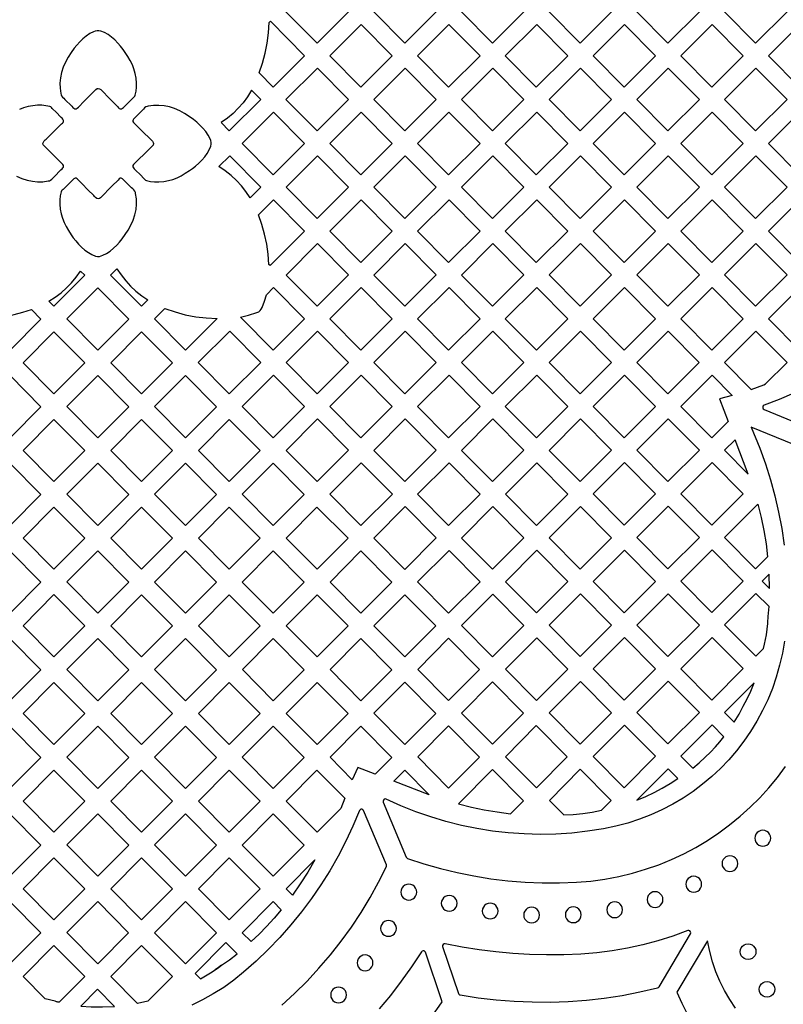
# Model space of a CAD drawing. Header units: millimetres. Extents: x -1358 to 1640, y -1421 to -323.
# Tile 64 of 129: x -201 to -40, y -729 to -521. Entities that reach past the tile are written whole.
import ezdxf

# ---------------------------------------------------------------- set-up
doc = ezdxf.new("R2010")
doc.units = ezdxf.units.MM
doc.layers.add('pattern', color=5, linetype='Continuous')

msp = doc.modelspace()

# ---------------------------------------------------------------- linework, layer by layer
at = {"layer": 'pattern'}
for points in [[(-138.02, -525.78), (-144.57, -519.18), (-137.95, -512.56), (-131.4, -519.16)], [(-119.53, -525.78), (-112.9, -519.16), (-119.44, -512.56), (-126.07, -519.18)], [(-101.03, -525.78), (-94.4, -519.16), (-100.95, -512.56), (-107.57, -519.18)], [(-82.53, -525.78), (-75.9, -519.16), (-82.45, -512.56), (-89.07, -519.18)], [(-64.03, -525.78), (-57.4, -519.16), (-63.95, -512.56), (-70.57, -519.18)], [(-45.53, -525.78), (-38.9, -519.16), (-45.45, -512.56), (-52.07, -519.18)], [(-147.27, -535.03), (-150.23, -532.04), (-149.53, -529.96), (-148.97, -527.87), (-148.55, -525.76), (-148.28, -523.61), (-148.15, -521.41), (-147.86, -521.13), (-140.65, -528.41)], [(-187.12, -538.01), (-184.67, -535.52), (-184.42, -535.34), (-184.16, -535.3), (-183.87, -535.38), (-183.62, -535.55), (-183.42, -535.76), (-183.23, -535.97), (-182, -537.21), (-180.78, -538.45), (-180.16, -539.07), (-180.02, -539.23), (-179.88, -539.39), (-179.72, -539.54), (-179.51, -539.64), (-179.28, -539.63), (-179.05, -539.51), (-178.84, -539.33), (-178.66, -539.15), (-178.52, -539), (-177.64, -538.12), (-176.75, -537.24), (-176.6, -537.11), (-176.46, -536.96), (-176.36, -536.77), (-176.17, -535.91), (-176.1, -535.05), (-176.1, -534.18), (-176.18, -533.13), (-176.36, -532.15), (-176.63, -531.21), (-176.97, -530.31), (-177.4, -529.44), (-177.89, -528.58), (-178.46, -527.72), (-178.91, -527.09), (-179.44, -526.42), (-180.03, -525.75), (-180.67, -525.09), (-181.36, -524.48), (-182.09, -523.95), (-182.84, -523.51), (-183.61, -523.21), (-184.03, -523.13), (-184.41, -523.14), (-184.79, -523.23), (-185.17, -523.36), (-185.95, -523.76), (-186.7, -524.26), (-187.41, -524.86), (-188.07, -525.5), (-188.67, -526.17), (-189.21, -526.82), (-189.89, -527.73), (-190.51, -528.71), (-191.07, -529.75), (-191.54, -530.82), (-191.9, -531.93), (-192.14, -533.06), (-192.24, -534.17), (-192.21, -535.29), (-192.06, -536.39), (-192.01, -536.65), (-191.91, -536.9), (-191.69, -537.17), (-191.44, -537.4), (-191.19, -537.63), (-189.72, -539.09), (-189.5, -539.32), (-189.32, -539.49), (-189.15, -539.61), (-188.99, -539.65), (-188.82, -539.61), (-188.61, -539.48), (-188.35, -539.25)], [(-128.77, -535.03), (-135.32, -528.43), (-128.7, -521.81), (-122.15, -528.41)], [(-110.28, -535.03), (-103.65, -528.41), (-110.2, -521.81), (-116.82, -528.43)], [(-91.78, -535.03), (-85.15, -528.41), (-91.7, -521.81), (-98.32, -528.43)], [(-73.28, -535.03), (-66.65, -528.41), (-73.2, -521.81), (-79.82, -528.43)], [(-54.78, -535.03), (-48.15, -528.41), (-54.7, -521.81), (-61.32, -528.43)], [(-36.28, -535.03), (-29.65, -528.41), (-36.2, -521.81), (-42.82, -528.43)], [(-138.02, -544.28), (-144.57, -537.68), (-137.94, -531.06), (-131.4, -537.66)], [(-119.53, -544.28), (-126.07, -537.68), (-119.45, -531.05), (-112.9, -537.66)], [(-101.03, -544.28), (-94.4, -537.66), (-100.95, -531.06), (-107.57, -537.68)], [(-82.53, -544.28), (-75.9, -537.66), (-82.45, -531.06), (-89.07, -537.68)], [(-64.03, -544.28), (-57.4, -537.66), (-63.95, -531.06), (-70.57, -537.68)], [(-45.53, -544.28), (-38.9, -537.66), (-45.45, -531.06), (-52.07, -537.68)], [(-149.9, -537.66), (-151.87, -535.67), (-152.71, -537.06), (-153.62, -538.34), (-154.62, -539.51), (-155.73, -540.59), (-156.93, -541.59), (-158.26, -542.52), (-156.52, -544.28)], [(-175.23, -543.99), (-172.75, -546.44), (-172.57, -546.69), (-172.52, -546.95), (-172.61, -547.25), (-172.78, -547.5), (-172.98, -547.7), (-173.2, -547.89), (-174.43, -549.12), (-175.67, -550.34), (-176.29, -550.95), (-176.45, -551.1), (-176.62, -551.23), (-176.76, -551.39), (-176.86, -551.6), (-176.86, -551.83), (-176.74, -552.06), (-176.56, -552.27), (-176.37, -552.46), (-176.23, -552.6), (-175.35, -553.48), (-174.47, -554.36), (-174.33, -554.52), (-174.18, -554.66), (-173.99, -554.76), (-173.14, -554.94), (-172.28, -555.02), (-171.4, -555.02), (-170.36, -554.93), (-169.38, -554.76), (-168.44, -554.49), (-167.54, -554.14), (-166.66, -553.72), (-165.8, -553.22), (-164.95, -552.66), (-164.31, -552.2), (-163.65, -551.68), (-162.97, -551.09), (-162.32, -550.44), (-161.71, -549.75), (-161.17, -549.03), (-160.74, -548.27), (-160.43, -547.5), (-160.35, -547.09), (-160.37, -546.7), (-160.45, -546.33), (-160.59, -545.95), (-160.98, -545.16), (-161.49, -544.41), (-162.08, -543.7), (-162.73, -543.04), (-163.39, -542.44), (-164.04, -541.9), (-164.96, -541.23), (-165.94, -540.6), (-166.97, -540.04), (-168.05, -539.58), (-169.16, -539.22), (-170.29, -538.98), (-171.4, -538.88), (-172.51, -538.91), (-173.62, -539.06), (-173.88, -539.1), (-174.13, -539.2), (-174.39, -539.42), (-174.63, -539.67), (-174.86, -539.93), (-176.31, -541.39), (-176.54, -541.62), (-176.72, -541.8), (-176.83, -541.96), (-176.88, -542.12), (-176.84, -542.3), (-176.71, -542.51), (-176.47, -542.77)], [(-147.27, -553.53), (-153.81, -546.93), (-147.19, -540.3), (-140.65, -546.91)], [(-128.77, -553.53), (-122.15, -546.91), (-128.69, -540.3), (-135.32, -546.93)], [(-110.28, -553.52), (-116.82, -546.92), (-110.2, -540.3), (-103.65, -546.91)], [(-91.78, -553.52), (-85.15, -546.9), (-91.7, -540.3), (-98.32, -546.92)], [(-73.28, -553.52), (-66.65, -546.9), (-73.2, -540.3), (-79.82, -546.92)], [(-54.78, -553.52), (-48.15, -546.9), (-54.7, -540.3), (-61.32, -546.92)], [(-36.28, -553.52), (-29.65, -546.9), (-36.2, -540.3), (-42.82, -546.92)], [(-152.1, -558.36), (-153.01, -557.05), (-153.98, -555.83), (-155.02, -554.71), (-156.15, -553.67), (-157.38, -552.71), (-158.7, -551.81), (-156.44, -549.56), (-149.9, -556.15)], [(-138.02, -562.77), (-131.4, -556.15), (-137.94, -549.55), (-144.56, -556.17)], [(-119.52, -562.77), (-112.9, -556.15), (-119.44, -549.55), (-126.07, -556.17)], [(-101.03, -562.77), (-107.57, -556.17), (-100.95, -549.55), (-94.41, -556.15)], [(-82.53, -562.77), (-75.9, -556.15), (-82.45, -549.55), (-89.07, -556.17)], [(-64.03, -562.77), (-57.4, -556.15), (-63.95, -549.55), (-70.57, -556.17)], [(-45.53, -562.77), (-38.9, -556.15), (-45.45, -549.55), (-52.07, -556.17)], [(-181.22, -555.88), (-183.67, -558.37), (-183.92, -558.55), (-184.18, -558.59), (-184.47, -558.5), (-184.72, -558.34), (-184.92, -558.13), (-185.11, -557.92), (-186.34, -556.68), (-187.56, -555.44), (-188.18, -554.82), (-188.32, -554.66), (-188.46, -554.5), (-188.62, -554.35), (-188.83, -554.25), (-189.06, -554.26), (-189.29, -554.38), (-189.5, -554.56), (-189.68, -554.74), (-189.82, -554.89), (-190.7, -555.77), (-191.59, -556.65), (-191.74, -556.79), (-191.88, -556.93), (-191.98, -557.12), (-192.17, -557.98), (-192.24, -558.84), (-192.24, -559.71), (-192.16, -560.75), (-191.98, -561.74), (-191.72, -562.68), (-191.37, -563.58), (-190.94, -564.45), (-190.45, -565.31), (-189.89, -566.17), (-189.43, -566.8), (-188.9, -567.47), (-188.31, -568.14), (-187.67, -568.8), (-186.98, -569.41), (-186.25, -569.94), (-185.5, -570.38), (-184.73, -570.68), (-184.32, -570.76), (-183.93, -570.75), (-183.56, -570.66), (-183.17, -570.52), (-182.39, -570.13), (-181.64, -569.63), (-180.93, -569.03), (-180.27, -568.39), (-179.67, -567.72), (-179.13, -567.07), (-178.45, -566.16), (-177.83, -565.18), (-177.27, -564.15), (-176.8, -563.07), (-176.44, -561.96), (-176.2, -560.83), (-176.1, -559.72), (-176.13, -558.6), (-176.28, -557.5), (-176.33, -557.24), (-176.43, -556.99), (-176.65, -556.72), (-176.9, -556.49), (-177.15, -556.26), (-178.62, -554.8), (-178.84, -554.57), (-179.02, -554.4), (-179.19, -554.28), (-179.35, -554.24), (-179.53, -554.27), (-179.73, -554.41), (-179.99, -554.64)], [(-147.94, -572.69), (-148.19, -572.44), (-148.35, -570.28), (-148.64, -568.16), (-149.07, -566.08), (-149.64, -564.02), (-150.37, -561.98), (-147.19, -558.8), (-140.65, -565.4)], [(-128.77, -572.02), (-122.15, -565.4), (-128.69, -558.8), (-135.31, -565.42)], [(-110.27, -572.02), (-103.65, -565.4), (-110.19, -558.8), (-116.82, -565.42)], [(-91.78, -572.02), (-98.32, -565.42), (-91.7, -558.8), (-85.16, -565.4)], [(-73.28, -572.02), (-66.65, -565.4), (-73.2, -558.8), (-79.82, -565.42)], [(-54.78, -572.02), (-48.15, -565.4), (-54.7, -558.8), (-61.32, -565.42)], [(-36.28, -572.02), (-29.65, -565.4), (-36.2, -558.8), (-42.82, -565.42)], [(-138.02, -581.27), (-131.4, -574.65), (-137.94, -568.05), (-144.56, -574.67)], [(-119.52, -581.27), (-112.9, -574.65), (-119.44, -568.05), (-126.06, -574.67)], [(-101.02, -581.27), (-94.4, -574.65), (-100.94, -568.05), (-107.57, -574.67)], [(-82.53, -581.27), (-89.07, -574.66), (-82.45, -568.04), (-75.91, -574.65)], [(-64.03, -581.26), (-57.4, -574.65), (-63.95, -568.04), (-70.57, -574.66)], [(-45.53, -581.26), (-38.9, -574.65), (-45.45, -568.04), (-52.07, -574.66)], [(-194.56, -580.21), (-193.23, -579.34), (-192, -578.41), (-190.86, -577.4), (-189.79, -576.3), (-188.8, -575.12), (-187.88, -573.83), (-186.99, -574.73), (-193.52, -581.26)], [(-181.56, -574.67), (-180.23, -573.34), (-179.33, -574.66), (-178.37, -575.89), (-177.33, -577.02), (-176.21, -578.06), (-175, -579.03), (-173.68, -579.94), (-175.02, -581.27)], [(-190.78, -583.94), (-184.27, -577.38), (-177.74, -583.98), (-184.27, -590.51)], [(-147.27, -590.52), (-154.19, -583.54), (-152.45, -583.11), (-150.73, -582.59), (-150.33, -582.42), (-150.02, -582.19), (-149.77, -581.89), (-149.57, -581.51), (-149.09, -580.18), (-148.71, -578.82), (-147.19, -577.3), (-140.65, -583.9)], [(-128.77, -590.52), (-122.15, -583.9), (-128.69, -577.3), (-135.31, -583.91)], [(-110.27, -590.52), (-103.65, -583.89), (-110.19, -577.29), (-116.81, -583.91)], [(-91.77, -590.51), (-85.15, -583.89), (-91.69, -577.29), (-98.32, -583.91)], [(-73.28, -590.51), (-79.82, -583.91), (-73.2, -577.29), (-66.66, -583.89)], [(-54.78, -590.51), (-48.15, -583.89), (-54.7, -577.29), (-61.32, -583.91)], [(-36.28, -590.51), (-29.65, -583.89), (-36.2, -577.29), (-42.82, -583.91)], [(-209.33, -583.88), (-207.42, -583.83), (-205.55, -583.68), (-203.71, -583.41), (-201.89, -583.03), (-200.08, -582.53), (-198.27, -581.93), (-196.24, -583.98), (-202.77, -590.51)], [(-170.12, -581.73), (-167.96, -582.46), (-165.8, -583.04), (-163.61, -583.47), (-161.39, -583.74), (-159.11, -583.87), (-165.77, -590.52), (-172.31, -583.92)], [(-200.03, -593.19), (-193.52, -586.63), (-186.99, -593.22), (-193.52, -599.75)], [(-175.02, -599.75), (-181.53, -593.19), (-175.02, -586.63), (-168.49, -593.22)], [(-156.52, -599.77), (-149.89, -593.15), (-156.44, -586.55), (-163.06, -593.16)], [(-138.02, -599.77), (-131.4, -593.14), (-137.94, -586.54), (-144.56, -593.16)], [(-119.52, -599.76), (-112.9, -593.14), (-119.44, -586.54), (-126.06, -593.16)], [(-101.02, -599.76), (-94.4, -593.14), (-100.94, -586.54), (-107.57, -593.16)], [(-82.52, -599.76), (-75.9, -593.14), (-82.44, -586.54), (-89.07, -593.16)], [(-64.03, -599.76), (-70.57, -593.16), (-63.95, -586.54), (-57.41, -593.14)], [(-43.8, -597.81), (-43.43, -597.66), (-38.9, -593.14), (-45.45, -586.54), (-52.07, -593.16), (-46.49, -598.79)], [(-209.27, -602.44), (-202.77, -595.87), (-196.24, -602.47), (-202.77, -609)], [(-184.27, -609), (-190.78, -602.44), (-184.27, -595.87), (-177.74, -602.47)], [(-165.77, -609), (-172.28, -602.44), (-165.77, -595.87), (-159.24, -602.47)], [(-147.27, -609.01), (-140.64, -602.39), (-147.19, -595.79), (-153.81, -602.41)], [(-128.77, -609.01), (-122.15, -602.39), (-128.69, -595.79), (-135.31, -602.41)], [(-110.27, -609.01), (-103.65, -602.39), (-110.19, -595.79), (-116.81, -602.41)], [(-91.77, -609.01), (-85.15, -602.39), (-91.69, -595.79), (-98.32, -602.41)], [(-73.28, -609.01), (-66.65, -602.39), (-73.19, -595.79), (-79.82, -602.41)], [(-54.78, -609.01), (-61.32, -602.41), (-54.7, -595.78), (-50.46, -600.06), (-53.16, -600.81), (-51.33, -605.57)], [(-200.02, -611.68), (-193.52, -605.12), (-186.99, -611.72), (-193.52, -618.25)], [(-175.02, -618.25), (-181.53, -611.69), (-175.02, -605.12), (-168.49, -611.72)], [(-156.52, -618.25), (-163.03, -611.69), (-156.52, -605.12), (-149.99, -611.72)], [(-138.02, -618.26), (-131.39, -611.64), (-137.94, -605.04), (-144.56, -611.66)], [(-119.52, -618.26), (-112.9, -611.64), (-119.44, -605.04), (-126.06, -611.66)], [(-101.02, -618.26), (-94.4, -611.64), (-100.94, -605.04), (-107.56, -611.66)], [(-82.52, -618.26), (-75.9, -611.64), (-82.44, -605.03), (-89.07, -611.66)], [(-63.95, -604.99), (-57.4, -611.59), (-64.03, -618.21), (-70.57, -611.61)], [(-47.08, -616.69), (-49.85, -609.44), (-52.07, -611.65)], [(-202.78, -614.36), (-196.24, -620.96), (-202.77, -627.49), (-209.28, -620.93)], [(-190.77, -620.93), (-184.27, -614.37), (-177.74, -620.96), (-184.27, -627.49)], [(-165.77, -627.49), (-172.28, -620.93), (-165.77, -614.37), (-159.24, -620.96)], [(-147.27, -627.49), (-153.78, -620.93), (-147.28, -614.37), (-140.74, -620.96)], [(-128.77, -627.51), (-122.14, -620.89), (-128.69, -614.29), (-135.31, -620.91)], [(-110.27, -627.51), (-103.65, -620.89), (-110.19, -614.28), (-116.81, -620.91)], [(-91.77, -627.5), (-85.15, -620.89), (-91.69, -614.28), (-98.31, -620.9)], [(-73.27, -627.46), (-79.82, -620.86), (-73.2, -614.24), (-66.65, -620.84)], [(-54.7, -614.2), (-48.15, -620.8), (-54.78, -627.42), (-61.32, -620.82)], [(-43.34, -631.35), (-42.99, -634.09), (-45.53, -636.62), (-52.07, -630.02), (-45.09, -623.04), (-44.39, -625.82), (-43.81, -628.59)], [(-193.53, -623.61), (-186.99, -630.21), (-193.52, -636.74), (-200.03, -630.18)], [(-181.52, -630.18), (-175.02, -623.61), (-168.49, -630.21), (-175.02, -636.74)], [(-156.52, -636.74), (-163.03, -630.18), (-156.52, -623.62), (-149.99, -630.21)], [(-138.02, -636.74), (-144.53, -630.18), (-138.03, -623.62), (-131.49, -630.21)], [(-119.52, -636.76), (-112.89, -630.13), (-119.44, -623.53), (-126.06, -630.15)], [(-101.02, -636.75), (-94.4, -630.13), (-100.94, -623.53), (-107.56, -630.15)], [(-82.52, -636.71), (-75.9, -630.09), (-82.44, -623.49), (-89.06, -630.11)], [(-64.02, -636.67), (-70.57, -630.07), (-63.95, -623.45), (-57.4, -630.05)], [(-202.78, -632.86), (-196.24, -639.45), (-202.77, -645.98), (-209.28, -639.42)], [(-184.28, -632.86), (-177.74, -639.45), (-184.27, -645.99), (-190.78, -639.42)], [(-172.27, -639.43), (-165.77, -632.86), (-159.24, -639.46), (-165.77, -645.99)], [(-147.27, -645.99), (-153.78, -639.43), (-147.27, -632.86), (-140.74, -639.46)], [(-135.28, -639.43), (-128.78, -632.86), (-122.24, -639.46), (-128.77, -645.99)], [(-110.27, -646), (-103.64, -639.38), (-110.19, -632.78), (-116.81, -639.4)], [(-91.69, -632.74), (-85.15, -639.34), (-91.77, -645.96), (-98.31, -639.36)], [(-73.27, -645.92), (-66.65, -639.3), (-73.19, -632.69), (-79.81, -639.32)], [(-54.77, -645.87), (-61.32, -639.27), (-54.7, -632.65), (-48.15, -639.25)], [(-42.6, -640.81), (-42.69, -637.75), (-44.16, -639.23)], [(-193.53, -642.1), (-186.99, -648.7), (-193.52, -655.23), (-200.03, -648.67)], [(-175.03, -642.11), (-168.49, -648.7), (-175.02, -655.23), (-181.53, -648.67)], [(-163.02, -648.67), (-156.52, -642.11), (-149.99, -648.7), (-156.52, -655.23)], [(-144.53, -648.67), (-138.02, -642.11), (-131.49, -648.7), (-138.02, -655.23)], [(-119.52, -655.24), (-126.03, -648.67), (-119.53, -642.11), (-112.99, -648.7)], [(-100.94, -641.99), (-94.4, -648.59), (-101.02, -655.21), (-107.56, -648.61)], [(-82.44, -641.94), (-75.9, -648.54), (-82.52, -655.16), (-89.06, -648.56)], [(-64.02, -655.12), (-57.4, -648.5), (-63.94, -641.9), (-70.56, -648.52)], [(-42.69, -644.63), (-45.45, -641.86), (-52.07, -648.48), (-45.52, -655.08), (-43.87, -653.43), (-43.65, -652.53), (-43.45, -651.57), (-43.27, -650.54), (-43.11, -649.41), (-42.97, -648.18), (-42.96, -647.98), (-42.85, -646.74)], [(-202.78, -651.35), (-196.24, -657.95), (-202.78, -664.48), (-209.28, -657.91)], [(-184.28, -651.35), (-177.74, -657.95), (-184.27, -664.48), (-190.78, -657.92)], [(-165.78, -651.35), (-159.24, -657.95), (-165.77, -664.48), (-172.28, -657.92)], [(-153.77, -657.92), (-147.27, -651.36), (-140.74, -657.95), (-147.27, -664.48)], [(-128.77, -664.48), (-135.28, -657.92), (-128.77, -651.36), (-122.24, -657.95)], [(-116.78, -657.88), (-110.28, -651.31), (-103.74, -657.91), (-110.27, -664.44)], [(-91.69, -651.19), (-85.15, -657.79), (-91.77, -664.41), (-98.31, -657.81)], [(-73.19, -651.15), (-66.65, -657.75), (-73.27, -664.37), (-79.81, -657.77)], [(-54.77, -664.33), (-48.15, -657.71), (-54.69, -651.11), (-61.32, -657.73)], [(-82.44, -660.4), (-75.9, -667), (-82.52, -673.62), (-89.06, -667.02)], [(-63.94, -660.35), (-57.4, -666.96), (-64.02, -673.58), (-70.56, -666.98)], [(-193.53, -660.6), (-186.99, -667.19), (-193.53, -673.72), (-200.03, -667.16)], [(-175.03, -660.6), (-168.49, -667.19), (-175.02, -673.73), (-181.53, -667.16)], [(-156.53, -660.6), (-149.99, -667.2), (-156.52, -673.73), (-163.03, -667.17)], [(-144.52, -667.17), (-138.02, -660.6), (-131.49, -667.2), (-138.02, -673.73)], [(-126.03, -667.13), (-119.52, -660.56), (-112.99, -667.16), (-119.52, -673.69)], [(-107.53, -667.08), (-101.03, -660.52), (-94.49, -667.12), (-101.02, -673.65)], [(-52.07, -666.93), (-50.03, -668.98), (-49.02, -667.33), (-48.13, -665.64), (-47.3, -664.09), (-46.55, -662.46), (-45.85, -660.72)], [(-202.78, -682.97), (-209.28, -676.41), (-202.78, -669.84), (-196.24, -676.44)], [(-184.28, -669.84), (-177.74, -676.44), (-184.27, -682.97), (-190.78, -676.41)], [(-165.78, -669.85), (-159.24, -676.44), (-165.77, -682.97), (-172.28, -676.41)], [(-147.28, -669.85), (-140.74, -676.44), (-147.27, -682.98), (-153.78, -676.41)], [(-135.27, -676.41), (-128.77, -669.85), (-122.24, -676.45), (-125.75, -679.95), (-129.42, -678.55), (-130.58, -681.15)], [(-116.78, -676.33), (-110.28, -669.77), (-103.74, -676.36), (-110.27, -682.89)], [(-98.28, -676.29), (-91.78, -669.73), (-85.24, -676.32), (-91.77, -682.85)], [(-73.19, -669.6), (-66.65, -676.2), (-73.27, -682.82), (-79.81, -676.22)], [(-61.31, -676.18), (-58.8, -678.72), (-57.43, -677.55), (-56.17, -676.41), (-55.04, -675.3), (-54, -674.21), (-53.06, -673.13), (-52.22, -672.06), (-54.69, -669.56)], [(-193.53, -692.22), (-200.03, -685.65), (-193.53, -679.09), (-186.99, -685.69)], [(-175.03, -679.09), (-168.49, -685.69), (-175.03, -692.22), (-181.53, -685.66)], [(-156.53, -679.09), (-149.99, -685.69), (-156.52, -692.22), (-163.03, -685.66)], [(-132.16, -685.02), (-133.02, -687.22), (-138.02, -692.22), (-144.53, -685.66), (-138.03, -679.1)], [(-121.85, -681.44), (-119.52, -679.1), (-114.35, -684.32)], [(-101.02, -678.97), (-108.2, -686.22), (-105.48, -686.9), (-102.75, -687.47), (-100, -687.93), (-97.22, -688.3), (-94.49, -685.57)], [(-89.03, -685.5), (-86.01, -688.54), (-83.99, -688.45), (-81.98, -688.25), (-79.99, -687.95), (-78, -687.54), (-75.99, -685.53), (-82.53, -678.93)], [(-63.55, -681.95), (-61.9, -680.87), (-63.94, -678.81), (-70.55, -685.42), (-68.68, -684.65), (-66.91, -683.83), (-65.21, -682.94)], [(-209.28, -694.9), (-202.78, -688.34), (-196.25, -694.93), (-202.78, -701.46)], [(-184.28, -701.46), (-190.78, -694.9), (-184.28, -688.34), (-177.74, -694.93)], [(-165.78, -688.34), (-159.24, -694.93), (-165.78, -701.46), (-172.28, -694.9)], [(-147.28, -688.34), (-140.74, -694.94), (-147.27, -701.47), (-153.78, -694.91)], [(-44.01, -695.13), (-43.57, -695.07), (-43.17, -694.91), (-42.84, -694.65), (-42.57, -694.31), (-42.41, -693.91), (-42.35, -693.47), (-42.41, -693.02), (-42.57, -692.63), (-42.84, -692.29), (-43.17, -692.03), (-43.57, -691.86), (-44.01, -691.8), (-44.46, -691.86), (-44.85, -692.03), (-45.19, -692.29), (-45.45, -692.63), (-45.62, -693.02), (-45.68, -693.47), (-45.62, -693.91), (-45.45, -694.31), (-45.19, -694.65), (-44.85, -694.91), (-44.46, -695.07)], [(-200.03, -704.15), (-193.53, -697.58), (-187, -704.18), (-193.53, -710.71)], [(-175.03, -710.71), (-181.53, -704.15), (-175.03, -697.58), (-168.49, -704.18)], [(-156.53, -697.58), (-149.99, -704.18), (-156.53, -710.71), (-163.03, -704.15)], [(-50.94, -700.5), (-50.5, -700.44), (-50.1, -700.28), (-49.76, -700.02), (-49.5, -699.68), (-49.34, -699.28), (-49.28, -698.84), (-49.34, -698.39), (-49.5, -698), (-49.76, -697.66), (-50.1, -697.4), (-50.5, -697.23), (-50.94, -697.17), (-51.39, -697.23), (-51.78, -697.4), (-52.12, -697.66), (-52.38, -698), (-52.55, -698.39), (-52.61, -698.84), (-52.55, -699.28), (-52.38, -699.68), (-52.12, -700.02), (-51.78, -700.28), (-51.39, -700.44)], [(-143.22, -705.47), (-144.53, -704.15), (-138.48, -698.04), (-139.98, -700.61), (-141.56, -703.09)], [(-58.58, -704.84), (-58.14, -704.78), (-57.74, -704.62), (-57.4, -704.35), (-57.14, -704.02), (-56.97, -703.62), (-56.91, -703.18), (-56.97, -702.73), (-57.14, -702.33), (-57.4, -702), (-57.74, -701.74), (-58.14, -701.57), (-58.58, -701.51), (-59.02, -701.57), (-59.42, -701.74), (-59.76, -702), (-60.02, -702.33), (-60.19, -702.73), (-60.25, -703.18), (-60.19, -703.62), (-60.02, -704.02), (-59.76, -704.35), (-59.42, -704.62), (-59.02, -704.78)], [(-118.67, -706.51), (-118.22, -706.45), (-117.83, -706.29), (-117.49, -706.03), (-117.23, -705.69), (-117.06, -705.29), (-117, -704.85), (-117.06, -704.4), (-117.23, -704.01), (-117.49, -703.67), (-117.83, -703.41), (-118.22, -703.24), (-118.67, -703.18), (-119.11, -703.24), (-119.51, -703.41), (-119.85, -703.67), (-120.11, -704.01), (-120.27, -704.4), (-120.33, -704.85), (-120.27, -705.29), (-120.11, -705.69), (-119.85, -706.03), (-119.51, -706.29), (-119.11, -706.45)], [(-110.15, -708.87), (-109.7, -708.81), (-109.3, -708.65), (-108.97, -708.39), (-108.7, -708.05), (-108.54, -707.65), (-108.48, -707.21), (-108.54, -706.76), (-108.7, -706.37), (-108.97, -706.03), (-109.3, -705.77), (-109.7, -705.6), (-110.15, -705.54), (-110.59, -705.6), (-110.99, -705.77), (-111.32, -706.03), (-111.58, -706.37), (-111.75, -706.76), (-111.81, -707.21), (-111.75, -707.65), (-111.58, -708.05), (-111.32, -708.39), (-110.99, -708.65), (-110.59, -708.81)], [(-66.74, -708.1), (-66.3, -708.04), (-65.9, -707.87), (-65.56, -707.61), (-65.3, -707.27), (-65.13, -706.87), (-65.07, -706.43), (-65.13, -705.99), (-65.3, -705.59), (-65.56, -705.25), (-65.9, -704.99), (-66.3, -704.82), (-66.74, -704.76), (-67.18, -704.82), (-67.58, -704.99), (-67.92, -705.25), (-68.18, -705.59), (-68.35, -705.99), (-68.41, -706.43), (-68.35, -706.87), (-68.18, -707.27), (-67.92, -707.61), (-67.58, -707.87), (-67.18, -708.04)], [(-209.28, -713.4), (-202.75, -706.87), (-196.24, -713.42), (-202.78, -719.96)], [(-190.78, -713.39), (-184.28, -706.83), (-177.75, -713.43), (-184.28, -719.96)], [(-165.78, -719.96), (-172.28, -713.4), (-165.78, -706.83), (-159.24, -713.43)], [(-153.78, -713.4), (-147.28, -706.83), (-145.58, -708.55), (-147.09, -710.35), (-148.65, -712.08), (-150.26, -713.72), (-151.9, -715.29)], [(-101.51, -710.5), (-101.07, -710.44), (-100.67, -710.28), (-100.33, -710.02), (-100.07, -709.68), (-99.9, -709.28), (-99.84, -708.84), (-99.9, -708.39), (-100.07, -708), (-100.33, -707.66), (-100.67, -707.4), (-101.07, -707.23), (-101.51, -707.17), (-101.95, -707.23), (-102.35, -707.4), (-102.69, -707.66), (-102.95, -708), (-103.12, -708.39), (-103.18, -708.84), (-103.12, -709.28), (-102.95, -709.68), (-102.69, -710.02), (-102.35, -710.28), (-101.95, -710.44)], [(-92.77, -711.35), (-92.33, -711.29), (-91.93, -711.12), (-91.59, -710.86), (-91.33, -710.52), (-91.16, -710.13), (-91.11, -709.68), (-91.16, -709.24), (-91.33, -708.84), (-91.59, -708.5), (-91.93, -708.24), (-92.33, -708.08), (-92.77, -708.02), (-93.21, -708.08), (-93.61, -708.24), (-93.95, -708.5), (-94.21, -708.84), (-94.38, -709.24), (-94.44, -709.68), (-94.38, -710.13), (-94.21, -710.52), (-93.95, -710.86), (-93.61, -711.12), (-93.21, -711.29)], [(-83.98, -711.29), (-83.54, -711.23), (-83.14, -711.06), (-82.8, -710.8), (-82.54, -710.47), (-82.37, -710.07), (-82.31, -709.62), (-82.37, -709.18), (-82.54, -708.78), (-82.8, -708.45), (-83.14, -708.18), (-83.54, -708.02), (-83.98, -707.96), (-84.42, -708.02), (-84.82, -708.18), (-85.16, -708.45), (-85.42, -708.78), (-85.59, -709.18), (-85.65, -709.62), (-85.59, -710.07), (-85.42, -710.47), (-85.16, -710.8), (-84.82, -711.06), (-84.42, -711.23)], [(-75.25, -710.23), (-74.81, -710.17), (-74.41, -710), (-74.07, -709.74), (-73.81, -709.41), (-73.64, -709.01), (-73.59, -708.57), (-73.64, -708.12), (-73.81, -707.72), (-74.07, -707.39), (-74.41, -707.13), (-74.81, -706.96), (-75.25, -706.9), (-75.7, -706.96), (-76.09, -707.13), (-76.43, -707.39), (-76.69, -707.72), (-76.86, -708.12), (-76.92, -708.57), (-76.86, -709.01), (-76.69, -709.41), (-76.43, -709.74), (-76.09, -710), (-75.7, -710.17)], [(-122.95, -714.17), (-122.51, -714.11), (-122.11, -713.95), (-121.78, -713.69), (-121.52, -713.35), (-121.35, -712.95), (-121.29, -712.51), (-121.35, -712.06), (-121.52, -711.66), (-121.78, -711.33), (-122.11, -711.07), (-122.51, -710.9), (-122.95, -710.84), (-123.4, -710.9), (-123.79, -711.07), (-124.13, -711.33), (-124.39, -711.66), (-124.56, -712.06), (-124.62, -712.51), (-124.56, -712.95), (-124.39, -713.35), (-124.13, -713.69), (-123.79, -713.95), (-123.4, -714.11)], [(-59.83, -712.97), (-62.98, -714.12), (-66.14, -715.13), (-69.31, -715.98), (-72.52, -716.69), (-75.76, -717.24), (-79.04, -717.65), (-82.39, -717.92), (-86.01, -718.07), (-89.61, -718.11), (-93.19, -718.02), (-96.76, -717.8), (-100.31, -717.47), (-103.86, -717.01), (-107.42, -716.43), (-110.98, -715.73), (-111.23, -715.74), (-111.43, -715.87), (-111.54, -716.09), (-111.53, -716.34), (-108.18, -726.22), (-108.11, -726.37), (-107.99, -726.48), (-107.82, -726.53), (-104.04, -727.12), (-100.25, -727.57), (-96.44, -727.87), (-92.64, -728.02), (-88.83, -728.03), (-85.03, -727.9), (-81.23, -727.61), (-77.44, -727.19), (-73.67, -726.62), (-69.92, -725.9), (-66.2, -725.04), (-66.02, -724.96), (-65.9, -724.82), (-59.25, -713.66), (-59.18, -713.42), (-59.24, -713.2), (-59.38, -713.03), (-59.59, -712.94)], [(-200.03, -722.64), (-193.53, -716.08), (-187, -722.67), (-192.37, -728.05), (-192.52, -728.05), (-192.62, -728.05), (-192.7, -728.04), (-192.82, -728.01), (-193, -727.96), (-193.28, -727.87), (-195.37, -727.35)], [(-168.5, -722.67), (-173.68, -727.86), (-175.89, -728.33), (-181.53, -722.64), (-175.03, -716.08)], [(-154.86, -717.85), (-157.24, -715.44), (-163.75, -722.01), (-162.62, -723.15), (-161.53, -722.53), (-160.49, -721.88), (-159.53, -721.23), (-158.78, -720.75), (-158.16, -720.29), (-156.5, -719.11)], [(-47.13, -719.08), (-47.57, -719.02), (-47.97, -718.86), (-48.31, -718.59), (-48.57, -718.26), (-48.74, -717.86), (-48.8, -717.42), (-48.74, -716.97), (-48.57, -716.57), (-48.31, -716.24), (-47.97, -715.98), (-47.57, -715.81), (-47.13, -715.75), (-46.69, -715.81), (-46.29, -715.98), (-45.95, -716.24), (-45.69, -716.57), (-45.52, -716.97), (-45.46, -717.42), (-45.52, -717.86), (-45.69, -718.26), (-45.95, -718.59), (-46.29, -718.86), (-46.69, -719.02)], [(-127.9, -721.44), (-127.46, -721.38), (-127.06, -721.21), (-126.72, -720.95), (-126.46, -720.61), (-126.29, -720.21), (-126.23, -719.77), (-126.29, -719.32), (-126.46, -718.93), (-126.72, -718.59), (-127.06, -718.33), (-127.46, -718.16), (-127.9, -718.1), (-128.34, -718.16), (-128.74, -718.33), (-129.08, -718.59), (-129.34, -718.93), (-129.51, -719.32), (-129.57, -719.77), (-129.51, -720.21), (-129.34, -720.61), (-129.08, -720.95), (-128.74, -721.21), (-128.34, -721.38)], [(-158.78, -720.75), (-159.53, -721.23), (-158.78, -720.75), (-158.16, -720.29)], [(-43.13, -727.02), (-43.57, -726.96), (-43.97, -726.79), (-44.31, -726.53), (-44.57, -726.19), (-44.74, -725.79), (-44.8, -725.35), (-44.74, -724.91), (-44.57, -724.51), (-44.31, -724.17), (-43.97, -723.91), (-43.57, -723.74), (-43.13, -723.68), (-42.69, -723.74), (-42.29, -723.91), (-41.95, -724.17), (-41.69, -724.51), (-41.52, -724.91), (-41.46, -725.35), (-41.52, -725.79), (-41.69, -726.19), (-41.95, -726.53), (-42.29, -726.79), (-42.69, -726.96)], [(-180.72, -728.95), (-184.32, -725.33), (-187.83, -728.87), (-185.66, -729.02), (-183.27, -729.06)], [(-133.48, -728.21), (-133.04, -728.15), (-132.64, -727.99), (-132.3, -727.72), (-132.04, -727.39), (-131.87, -726.99), (-131.81, -726.54), (-131.87, -726.1), (-132.04, -725.7), (-132.3, -725.37), (-132.64, -725.11), (-133.04, -724.94), (-133.48, -724.88), (-133.92, -724.94), (-134.32, -725.11), (-134.66, -725.37), (-134.92, -725.7), (-135.09, -726.1), (-135.14, -726.54), (-135.09, -726.99), (-134.92, -727.39), (-134.66, -727.72), (-134.32, -727.99), (-133.92, -728.15)]]:
    msp.add_lwpolyline(points, close=True, dxfattribs=at)
for points in [[(-201.37, -553.84), (-200.29, -554.31), (-199.18, -554.67), (-198.05, -554.91), (-196.94, -555.01), (-195.83, -554.99), (-194.72, -554.83), (-194.46, -554.79), (-194.21, -554.69), (-193.95, -554.47), (-193.71, -554.22), (-193.48, -553.96), (-192.03, -552.5), (-191.8, -552.28), (-191.62, -552.09), (-191.51, -551.93), (-191.46, -551.77), (-191.5, -551.59), (-191.63, -551.38), (-191.87, -551.12), (-193.11, -549.9), (-195.59, -547.45), (-195.78, -547.2), (-195.82, -546.94), (-195.73, -546.64), (-195.56, -546.39), (-195.36, -546.19), (-195.14, -546), (-193.91, -544.78), (-192.67, -543.55), (-192.05, -542.94), (-191.89, -542.8), (-191.72, -542.66), (-191.58, -542.5), (-191.48, -542.29), (-191.48, -542.06), (-191.6, -541.83), (-191.78, -541.62), (-191.97, -541.43), (-192.11, -541.3), (-193, -540.41), (-193.87, -539.53), (-194.01, -539.37), (-194.16, -539.23), (-194.35, -539.13), (-195.2, -538.95), (-196.06, -538.87), (-196.94, -538.87), (-197.98, -538.96), (-198.97, -539.13), (-199.9, -539.4), (-200.8, -539.75)], [(-37.45, -599.63), (-40.55, -600.96), (-43.71, -602.15), (-43.91, -602.29), (-44.01, -602.48), (-44.02, -602.7), (-43.92, -602.9), (-43.73, -603.04), (-32.1, -607.81)], [(-33.91, -611.89), (-46.44, -606.8), (-44.65, -611.19), (-43.45, -614.51), (-42.38, -617.87), (-41.46, -621.27), (-40.67, -624.7), (-40.03, -628.16), (-39.53, -631.64)], [(-39.46, -651.88), (-39.89, -654.46), (-40.46, -656.99), (-41.17, -659.48), (-42, -661.9), (-42.97, -664.26), (-44.05, -666.56), (-45.26, -668.79), (-46.58, -670.94), (-48.01, -673.02), (-49.55, -675.01), (-51.2, -676.92), (-52.94, -678.74), (-54.78, -680.46), (-56.71, -682.08), (-58.73, -683.6), (-60.84, -685.01), (-63.02, -686.3), (-65.29, -687.48), (-67.62, -688.55), (-70.02, -689.48), (-72.49, -690.29), (-75.02, -690.96), (-77.61, -691.5), (-80.95, -692.01), (-84.3, -692.38), (-87.65, -692.6), (-91, -692.66), (-94.35, -692.58), (-97.69, -692.35), (-101.01, -691.97), (-104.31, -691.45), (-107.59, -690.77), (-110.83, -689.96), (-114.04, -689), (-117.22, -687.89), (-120.34, -686.64), (-123.42, -685.25), (-123.66, -685.2), (-123.87, -685.27), (-124.03, -685.42), (-124.1, -685.63), (-124.07, -685.86), (-119.21, -697.46), (-119.1, -697.63), (-118.93, -697.73), (-115.48, -698.86), (-111.99, -699.86), (-108.47, -700.72), (-104.93, -701.44), (-101.35, -702.02), (-97.76, -702.45), (-94.15, -702.74), (-90.53, -702.89), (-86.9, -702.9), (-83.27, -702.76), (-80.26, -702.51), (-77.3, -702.1), (-74.38, -701.55), (-71.52, -700.86), (-68.72, -700.03), (-65.97, -699.07), (-63.29, -697.97), (-60.68, -696.75), (-58.15, -695.4), (-55.68, -693.94), (-53.3, -692.36), (-51.01, -690.66), (-48.8, -688.86), (-46.68, -686.96), (-44.66, -684.95), (-42.74, -682.85), (-40.92, -680.66), (-39.21, -678.37)], [(-145.48, -728.71), (-142.75, -726.22), (-140.12, -723.62), (-137.61, -720.91), (-135.21, -718.11), (-132.93, -715.22), (-130.77, -712.23), (-128.73, -709.16), (-126.82, -706), (-125.04, -702.76), (-123.39, -699.45), (-123.34, -699.25), (-123.38, -699.06), (-128.21, -687.64), (-128.35, -687.46), (-128.54, -687.36), (-128.76, -687.37), (-128.95, -687.46), (-129.09, -687.65), (-130.46, -690.92), (-131.95, -694.13), (-133.58, -697.26), (-135.33, -700.33), (-137.2, -703.31), (-139.19, -706.22), (-141.3, -709.04), (-143.53, -711.77), (-145.86, -714.42), (-148.31, -716.97), (-150.86, -719.42), (-153.51, -721.76), (-155.58, -723.42), (-157.71, -724.94), (-159.9, -726.32), (-162.16, -727.58), (-164.46, -728.7)], [(-49.79, -729.33), (-50.99, -727.52), (-52.08, -725.63), (-53.05, -723.66), (-53.9, -721.63), (-54.62, -719.53), (-55.21, -717.37), (-55.67, -715.09), (-62.12, -725.92), (-61.12, -728.24), (-59.99, -730.49)], [(-113.97, -731.28), (-111.74, -728.2), (-111.65, -728), (-111.68, -727.78), (-115.15, -717.54), (-115.26, -717.35), (-115.44, -717.24), (-115.64, -717.22), (-115.84, -717.28), (-116, -717.44), (-118.09, -720.6), (-120.27, -723.66), (-122.54, -726.62), (-124.92, -729.49)]]:
    msp.add_lwpolyline(points, dxfattribs=at)

doc.saveas('drawing.dxf')
